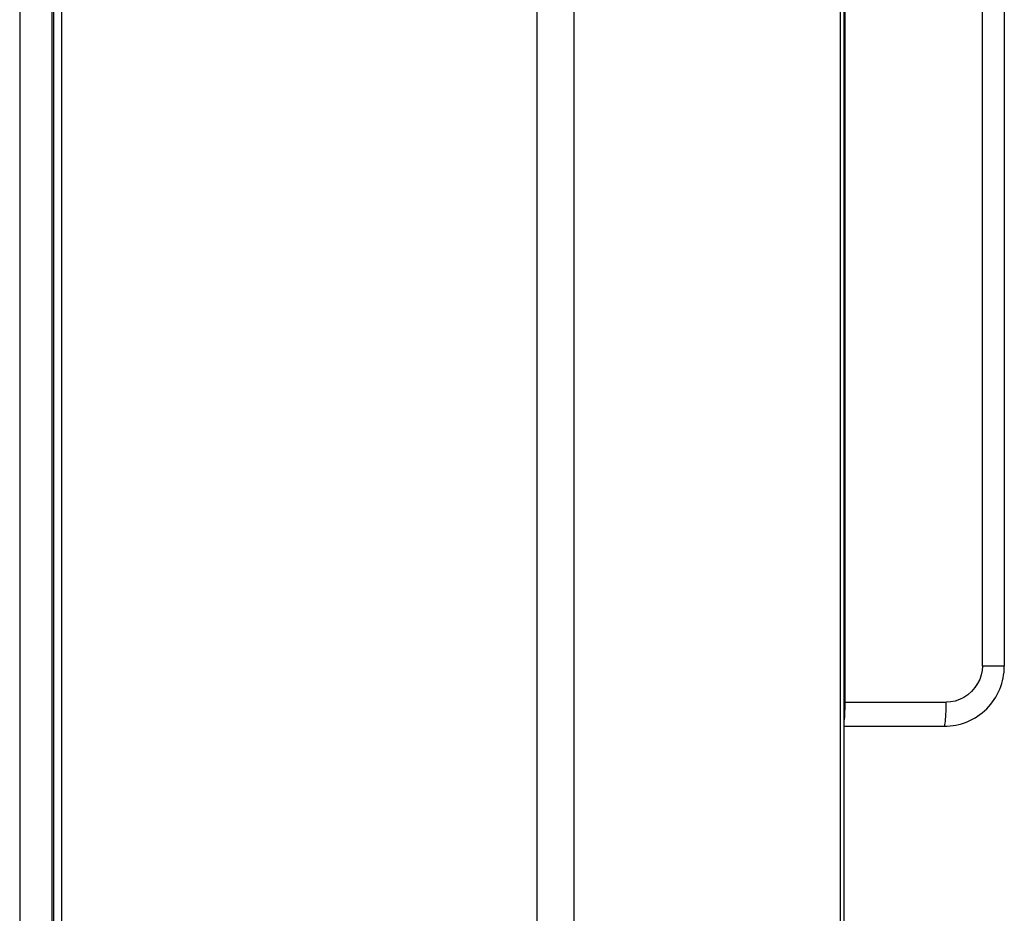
# Model space of a CAD drawing. Extents: x -4139 to -1089, y -1564 to 1941.
# Tile 123 of 160: x -1989 to -1940, y 1058 to 1103. Entities that reach past the tile are written whole.
import ezdxf

# ---------------------------------------------------------------- set-up
doc = ezdxf.new("R2010")
doc.units = 0
doc.header["$LTSCALE"] = 23.1
for name, color, linetype in [('03_IOCASE_4_1_AM_0', 7, 'CONTINUOUS'), ('SE5M-TOP-COVER-P1-A__4_1_1', 7, 'CONTINUOUS'), ('SE5M_LEFT_P1_A_AM_0', 7, 'CONTINUOUS')]:
    doc.layers.add(name, color=color, linetype=linetype)

msp = doc.modelspace()

# ---------------------------------------------------------------- linework, layer by layer
at = {"layer": '03_IOCASE_4_1_AM_0', "color": 2}
for p, q in [((-1947.872, 1115.995), (-1947.872, 1068.532)), ((-1941.011, 1070.332), (-1941.011, 1111.811)), ((-1940.361, 1070.331), (-1941.011, 1070.332)), ((-1939.929, 1070.332), (-1940.361, 1070.331)), ((-1939.916, 1070.332), (-1939.929, 1070.332)), ((-1947.916, 1068.532), (-1942.811, 1068.532))]:
    msp.add_line(p, q, dxfattribs=at)
at = {"layer": '03_IOCASE_4_1_AM_0', "color": 7}
for p, q in [((-1939.916, 1111.811), (-1939.916, 1070.332)), ((-1947.916, 1067.332), (-1942.916, 1067.332))]:
    msp.add_line(p, q, dxfattribs=at)
for points in [[(-1941.011, 1070.332), (-1941.026, 1070.11), (-1941.07, 1069.891), (-1941.144, 1069.673), (-1941.249, 1069.461), (-1941.384, 1069.26), (-1941.55, 1069.069)], [(-1941.55, 1069.069), (-1941.739, 1068.905), (-1941.939, 1068.77), (-1942.15, 1068.666), (-1942.368, 1068.591), (-1942.588, 1068.546), (-1942.811, 1068.532)]]:
    msp.add_lwpolyline(points, dxfattribs=at)
at = {"layer": '03_IOCASE_4_1_AM_0', "color": 2}
for points in [[(-1947.872, 1068.532), (-1947.873, 1068.374), (-1947.876, 1068.221), (-1947.88, 1068.077), (-1947.886, 1067.941), (-1947.893, 1067.812), (-1947.902, 1067.695), (-1947.912, 1067.589), (-1947.916, 1067.561)], [(-1942.916, 1067.332), (-1942.902, 1067.342), (-1942.889, 1067.373), (-1942.876, 1067.423), (-1942.864, 1067.492), (-1942.852, 1067.58), (-1942.842, 1067.683), (-1942.833, 1067.801), (-1942.825, 1067.932), (-1942.819, 1068.072), (-1942.815, 1068.221), (-1942.812, 1068.375), (-1942.811, 1068.532)]]:
    msp.add_lwpolyline(points, dxfattribs=at)
at = {"layer": '03_IOCASE_4_1_AM_0', "color": 7}
msp.add_arc((-1942.916, 1070.332), 3, 269.9998, 360, dxfattribs=at)
at = {"layer": 'SE5M-TOP-COVER-P1-A__4_1_1', "color": 7}
for p, q in [((-1986.916, 414.517), (-1986.916, 1243.017)), ((-1947.916, 1242.517), (-1947.916, 412.517))]:
    msp.add_line(p, q, dxfattribs=at)
at = {"layer": 'SE5M-TOP-COVER-P1-A__4_1_1', "color": 2}
for p, q in [((-1963.21, 412.517), (-1963.21, 1243.017)), ((-1961.386, 1242.517), (-1961.386, 412.517)), ((-1948.091, 412.517), (-1948.091, 1242.517))]:
    msp.add_line(p, q, dxfattribs=at)
at = {"layer": 'SE5M_LEFT_P1_A_AM_0', "color": 2}
for p, q in [((-1989.016, 1227.267), (-1989.016, 423.017)), ((-1987.316, 433.017), (-1987.316, 1226.517))]:
    msp.add_line(p, q, dxfattribs=at)
at = {"layer": 'SE5M_LEFT_P1_A_AM_0', "color": 3}
msp.add_line((-1987.416, 1226.517), (-1987.416, 423.017), dxfattribs=at)

doc.saveas('drawing.dxf')
